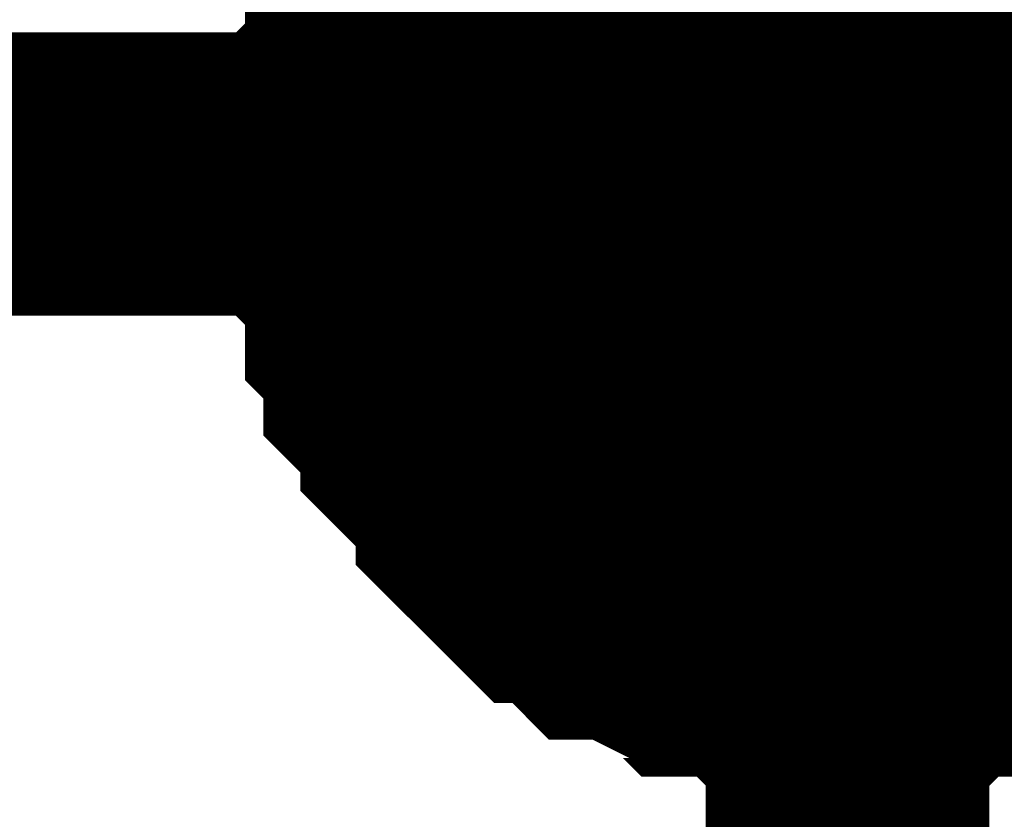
# Model space of a CAD drawing. Header units: inches. Extents: x 0 to 292, y 0 to 193.
# Tile 122 of 189: x 140.109 to 141.15, y 143.474 to 144.32. Entities that reach past the tile are written whole.
import ezdxf

# ---------------------------------------------------------------- set-up
doc = ezdxf.new("R2010")
doc.units = ezdxf.units.IN
doc.layers.add('Sheet', color=255, linetype='Continuous')

msp = doc.modelspace()

# ---------------------------------------------------------------- linework, layer by layer
at = {"layer": 'Sheet'}
msp.add_lwpolyline([(140.716, 144.1733, 0.508, 0.508, 1), (141.224, 144.1733, 0.508, 0.508, 1)], format="xyseb", close=True, dxfattribs=at)
for points in [[(140.4777, 144.1563, 0.2997, 0.2997, 0), (140.4777, 144.1758, 0.2997, 0.2997, 0), (140.4777, 144.2148, 0.2997, 0.2997, 0), (140.4777, 144.2342, 0.2997, 0.2997, 0), (140.4971, 144.2537, 0.2997, 0.2997, 0), (140.4971, 144.2927, 0.2997, 0.2997, 0), (140.4971, 144.3122, 0.2997, 0.2997, 0), (140.5166, 144.3317, 0.2997, 0.2997, 0), (140.5166, 144.3512, 0.2997, 0.2997, 0), (140.5166, 144.3902, 0.2997, 0.2997, 0), (140.5361, 144.4097, 0.2997, 0.2997, 0), (140.5556, 144.4292, 0.2997, 0.2997, 0), (140.5556, 144.4487, 0.2997, 0.2997, 0), (140.5751, 144.4681, 0.2997, 0.2997, 0), (140.5946, 144.4876, 0.2997, 0.2997, 0)], [(140.4777, 144.1563, 0.2997, 0.2997, 0), (140.4777, 144.1758, 0.2997, 0.2997, 0), (140.4777, 144.2148, 0.2997, 0.2997, 0), (140.4777, 144.2342, 0.2997, 0.2997, 0), (140.4971, 144.2537, 0.2997, 0.2997, 0), (140.4971, 144.2927, 0.2997, 0.2997, 0), (140.4971, 144.3122, 0.2997, 0.2997, 0), (140.5166, 144.3317, 0.2997, 0.2997, 0), (140.5166, 144.3512, 0.2997, 0.2997, 0), (140.5166, 144.3902, 0.2997, 0.2997, 0), (140.5361, 144.4097, 0.2997, 0.2997, 0), (140.5556, 144.4292, 0.2997, 0.2997, 0), (140.5556, 144.4487, 0.2997, 0.2997, 0), (140.5751, 144.4681, 0.2997, 0.2997, 0), (140.5946, 144.4876, 0.2997, 0.2997, 0)], [(140.4777, 144.1563, 0.2997, 0.2997, 0), (140.4777, 144.1758, 0.2997, 0.2997, 0), (140.4777, 144.2148, 0.2997, 0.2997, 0), (140.4777, 144.2342, 0.2997, 0.2997, 0), (140.4971, 144.2537, 0.2997, 0.2997, 0), (140.4971, 144.2927, 0.2997, 0.2997, 0), (140.4971, 144.3122, 0.2997, 0.2997, 0), (140.5166, 144.3317, 0.2997, 0.2997, 0), (140.5166, 144.3512, 0.2997, 0.2997, 0), (140.5166, 144.3902, 0.2997, 0.2997, 0), (140.5361, 144.4097, 0.2997, 0.2997, 0), (140.5556, 144.4292, 0.2997, 0.2997, 0), (140.5556, 144.4487, 0.2997, 0.2997, 0), (140.5751, 144.4681, 0.2997, 0.2997, 0), (140.5946, 144.4876, 0.2997, 0.2997, 0)], [(140.4777, 144.1563, 0.2997, 0.2997, 0), (140.4777, 144.1758, 0.2997, 0.2997, 0), (140.4777, 144.2148, 0.2997, 0.2997, 0), (140.4777, 144.2342, 0.2997, 0.2997, 0), (140.4971, 144.2537, 0.2997, 0.2997, 0), (140.4971, 144.2927, 0.2997, 0.2997, 0), (140.4971, 144.3122, 0.2997, 0.2997, 0), (140.5166, 144.3317, 0.2997, 0.2997, 0), (140.5166, 144.3512, 0.2997, 0.2997, 0), (140.5166, 144.3902, 0.2997, 0.2997, 0), (140.5361, 144.4097, 0.2997, 0.2997, 0), (140.5556, 144.4292, 0.2997, 0.2997, 0), (140.5556, 144.4487, 0.2997, 0.2997, 0), (140.5751, 144.4681, 0.2997, 0.2997, 0), (140.5946, 144.4876, 0.2997, 0.2997, 0)], [(140.4777, 144.1563, 0.2997, 0.2997, 0), (140.4777, 144.1758, 0.2997, 0.2997, 0), (140.4777, 144.2148, 0.2997, 0.2997, 0), (140.4777, 144.2342, 0.2997, 0.2997, 0), (140.4971, 144.2537, 0.2997, 0.2997, 0), (140.4971, 144.2927, 0.2997, 0.2997, 0), (140.4971, 144.3122, 0.2997, 0.2997, 0), (140.5166, 144.3317, 0.2997, 0.2997, 0), (140.5166, 144.3512, 0.2997, 0.2997, 0), (140.5166, 144.3902, 0.2997, 0.2997, 0), (140.5361, 144.4097, 0.2997, 0.2997, 0), (140.5556, 144.4292, 0.2997, 0.2997, 0), (140.5556, 144.4487, 0.2997, 0.2997, 0), (140.5751, 144.4681, 0.2997, 0.2997, 0), (140.5946, 144.4876, 0.2997, 0.2997, 0)], [(140.4777, 144.1563, 0.2997, 0.2997, 0), (140.4777, 144.1758, 0.2997, 0.2997, 0), (140.4777, 144.2148, 0.2997, 0.2997, 0), (140.4777, 144.2342, 0.2997, 0.2997, 0), (140.4971, 144.2537, 0.2997, 0.2997, 0), (140.4971, 144.2927, 0.2997, 0.2997, 0), (140.4971, 144.3122, 0.2997, 0.2997, 0), (140.5166, 144.3317, 0.2997, 0.2997, 0), (140.5166, 144.3512, 0.2997, 0.2997, 0), (140.5166, 144.3902, 0.2997, 0.2997, 0), (140.5361, 144.4097, 0.2997, 0.2997, 0), (140.5556, 144.4292, 0.2997, 0.2997, 0), (140.5556, 144.4487, 0.2997, 0.2997, 0), (140.5751, 144.4681, 0.2997, 0.2997, 0), (140.5946, 144.4876, 0.2997, 0.2997, 0)], [(140.4777, 144.1563, 0.2997, 0.2997, 0), (140.4777, 144.1758, 0.2997, 0.2997, 0), (140.4777, 144.2148, 0.2997, 0.2997, 0), (140.4777, 144.2342, 0.2997, 0.2997, 0), (140.4971, 144.2537, 0.2997, 0.2997, 0), (140.4971, 144.2927, 0.2997, 0.2997, 0), (140.4971, 144.3122, 0.2997, 0.2997, 0), (140.5166, 144.3317, 0.2997, 0.2997, 0), (140.5166, 144.3512, 0.2997, 0.2997, 0), (140.5166, 144.3902, 0.2997, 0.2997, 0), (140.5361, 144.4097, 0.2997, 0.2997, 0), (140.5556, 144.4292, 0.2997, 0.2997, 0), (140.5556, 144.4487, 0.2997, 0.2997, 0), (140.5751, 144.4681, 0.2997, 0.2997, 0), (140.5946, 144.4876, 0.2997, 0.2997, 0)], [(140.4777, 144.1563, 0.0991, 0.0991, 0), (140.4777, 144.1758, 0.0991, 0.0991, 0), (140.4777, 144.2148, 0.0991, 0.0991, 0), (140.4777, 144.2342, 0.0991, 0.0991, 0), (140.4971, 144.2537, 0.0991, 0.0991, 0), (140.4971, 144.2927, 0.0991, 0.0991, 0), (140.4971, 144.3122, 0.0991, 0.0991, 0), (140.5166, 144.3317, 0.0991, 0.0991, 0), (140.5166, 144.3512, 0.0991, 0.0991, 0), (140.5166, 144.3902, 0.0991, 0.0991, 0)], [(140.4777, 144.1563, 0.0991, 0.0991, 0), (140.4777, 144.1758, 0.0991, 0.0991, 0), (140.4777, 144.2148, 0.0991, 0.0991, 0), (140.4777, 144.2342, 0.0991, 0.0991, 0), (140.4971, 144.2537, 0.0991, 0.0991, 0), (140.4971, 144.2927, 0.0991, 0.0991, 0), (140.4971, 144.3122, 0.0991, 0.0991, 0), (140.5166, 144.3317, 0.0991, 0.0991, 0), (140.5166, 144.3512, 0.0991, 0.0991, 0), (140.5166, 144.3902, 0.0991, 0.0991, 0)], [(140.4777, 144.1563, 0.0991, 0.0991, 0), (140.4777, 144.1758, 0.0991, 0.0991, 0), (140.4777, 144.2148, 0.0991, 0.0991, 0), (140.4777, 144.2342, 0.0991, 0.0991, 0), (140.4971, 144.2537, 0.0991, 0.0991, 0), (140.4971, 144.2927, 0.0991, 0.0991, 0), (140.4971, 144.3122, 0.0991, 0.0991, 0), (140.5166, 144.3317, 0.0991, 0.0991, 0), (140.5166, 144.3512, 0.0991, 0.0991, 0), (140.5166, 144.3902, 0.0991, 0.0991, 0)], [(140.4777, 144.1563, 0.0991, 0.0991, 0), (140.4777, 144.1758, 0.0991, 0.0991, 0), (140.4777, 144.2148, 0.0991, 0.0991, 0), (140.4777, 144.2342, 0.0991, 0.0991, 0), (140.4971, 144.2537, 0.0991, 0.0991, 0), (140.4971, 144.2927, 0.0991, 0.0991, 0), (140.4971, 144.3122, 0.0991, 0.0991, 0), (140.5166, 144.3317, 0.0991, 0.0991, 0), (140.5166, 144.3512, 0.0991, 0.0991, 0), (140.5166, 144.3902, 0.0991, 0.0991, 0)], [(140.4777, 144.1563, 0.0991, 0.0991, 0), (140.4777, 144.1758, 0.0991, 0.0991, 0), (140.4777, 144.2148, 0.0991, 0.0991, 0), (140.4777, 144.2342, 0.0991, 0.0991, 0), (140.4971, 144.2537, 0.0991, 0.0991, 0), (140.4971, 144.2927, 0.0991, 0.0991, 0), (140.4971, 144.3122, 0.0991, 0.0991, 0), (140.5166, 144.3317, 0.0991, 0.0991, 0), (140.5166, 144.3512, 0.0991, 0.0991, 0), (140.5166, 144.3902, 0.0991, 0.0991, 0)], [(140.4777, 144.1563, 0.0991, 0.0991, 0), (140.4777, 144.1758, 0.0991, 0.0991, 0), (140.4777, 144.2148, 0.0991, 0.0991, 0), (140.4777, 144.2342, 0.0991, 0.0991, 0), (140.4971, 144.2537, 0.0991, 0.0991, 0), (140.4971, 144.2927, 0.0991, 0.0991, 0), (140.4971, 144.3122, 0.0991, 0.0991, 0), (140.5166, 144.3317, 0.0991, 0.0991, 0), (140.5166, 144.3512, 0.0991, 0.0991, 0), (140.5166, 144.3902, 0.0991, 0.0991, 0)], [(140.4777, 144.1563, 0.0991, 0.0991, 0), (140.4777, 144.1758, 0.0991, 0.0991, 0), (140.4777, 144.2148, 0.0991, 0.0991, 0), (140.4777, 144.2342, 0.0991, 0.0991, 0), (140.4971, 144.2537, 0.0991, 0.0991, 0), (140.4971, 144.2927, 0.0991, 0.0991, 0), (140.4971, 144.3122, 0.0991, 0.0991, 0), (140.5166, 144.3317, 0.0991, 0.0991, 0), (140.5166, 144.3512, 0.0991, 0.0991, 0), (140.5166, 144.3902, 0.0991, 0.0991, 0)], [(116.6491, 125.7957, 0.2997, 0.2997, 0), (140.9842, 125.7957, 0.2997, 0.2997, 0), (140.9842, 128.7778, 0.2997, 0.2997, 0), (140.9842, 141.2131, 0.2997, 0.2997, 0), (140.9842, 144.1563, 0.2997, 0.2997, 0)], [(133.8727, 144.1563, 0.2997, 0.2997, 0), (140.9842, 144.1563, 0.2997, 0.2997, 0)], [(140.9842, 143.6495, 0.2997, 0.2997, 0), (140.9647, 143.6495, 0.2997, 0.2997, 0), (140.9258, 143.6495, 0.2997, 0.2997, 0), (140.9063, 143.6495, 0.2997, 0.2997, 0), (140.8868, 143.669, 0.2997, 0.2997, 0), (140.8478, 143.669, 0.2997, 0.2997, 0), (140.8284, 143.669, 0.2997, 0.2997, 0), (140.8089, 143.6885, 0.2997, 0.2997, 0), (140.7894, 143.6885, 0.2997, 0.2997, 0), (140.7504, 143.708, 0.2997, 0.2997, 0), (140.7309, 143.708, 0.2997, 0.2997, 0), (140.7115, 143.7275, 0.2997, 0.2997, 0), (140.692, 143.747, 0.2997, 0.2997, 0), (140.6725, 143.747, 0.2997, 0.2997, 0), (140.653, 143.7665, 0.2997, 0.2997, 0), (140.6335, 143.786, 0.2997, 0.2997, 0), (140.614, 143.8054, 0.2997, 0.2997, 0), (140.614, 143.8249, 0.2997, 0.2997, 0), (140.5946, 143.8444, 0.2997, 0.2997, 0), (140.5751, 143.8639, 0.2997, 0.2997, 0), (140.5556, 143.8834, 0.2997, 0.2997, 0), (140.5556, 143.9029, 0.2997, 0.2997, 0), (140.5361, 143.9224, 0.2997, 0.2997, 0), (140.5166, 143.9419, 0.2997, 0.2997, 0), (140.5166, 143.9614, 0.2997, 0.2997, 0), (140.5166, 143.9809, 0.2997, 0.2997, 0), (140.4971, 144.0004, 0.2997, 0.2997, 0), (140.4971, 144.0393, 0.2997, 0.2997, 0), (140.4971, 144.0588, 0.2997, 0.2997, 0), (140.4777, 144.0783, 0.2997, 0.2997, 0), (140.4777, 144.0978, 0.2997, 0.2997, 0), (140.4777, 144.1368, 0.2997, 0.2997, 0), (140.4777, 144.1563, 0.2997, 0.2997, 0)], [(140.4777, 144.1563, 0.2997, 0.2997, 0), (140.4777, 144.1563, 0.2997, 0.2997, 0)], [(140.9842, 143.6495, 0.2997, 0.2997, 0), (140.9647, 143.6495, 0.2997, 0.2997, 0), (140.9258, 143.6495, 0.2997, 0.2997, 0), (140.9063, 143.6495, 0.2997, 0.2997, 0), (140.8868, 143.669, 0.2997, 0.2997, 0), (140.8478, 143.669, 0.2997, 0.2997, 0), (140.8284, 143.669, 0.2997, 0.2997, 0), (140.8089, 143.6885, 0.2997, 0.2997, 0), (140.7894, 143.6885, 0.2997, 0.2997, 0), (140.7504, 143.708, 0.2997, 0.2997, 0), (140.7309, 143.708, 0.2997, 0.2997, 0), (140.7115, 143.7275, 0.2997, 0.2997, 0), (140.692, 143.747, 0.2997, 0.2997, 0), (140.6725, 143.747, 0.2997, 0.2997, 0), (140.653, 143.7665, 0.2997, 0.2997, 0), (140.6335, 143.786, 0.2997, 0.2997, 0), (140.614, 143.8054, 0.2997, 0.2997, 0), (140.614, 143.8249, 0.2997, 0.2997, 0), (140.5946, 143.8444, 0.2997, 0.2997, 0), (140.5751, 143.8639, 0.2997, 0.2997, 0), (140.5556, 143.8834, 0.2997, 0.2997, 0), (140.5556, 143.9029, 0.2997, 0.2997, 0), (140.5361, 143.9224, 0.2997, 0.2997, 0), (140.5166, 143.9419, 0.2997, 0.2997, 0), (140.5166, 143.9614, 0.2997, 0.2997, 0), (140.5166, 143.9809, 0.2997, 0.2997, 0), (140.4971, 144.0004, 0.2997, 0.2997, 0), (140.4971, 144.0393, 0.2997, 0.2997, 0), (140.4971, 144.0588, 0.2997, 0.2997, 0), (140.4777, 144.0783, 0.2997, 0.2997, 0), (140.4777, 144.0978, 0.2997, 0.2997, 0), (140.4777, 144.1368, 0.2997, 0.2997, 0), (140.4777, 144.1563, 0.2997, 0.2997, 0)], [(140.4777, 144.1563, 0.2997, 0.2997, 0), (140.4777, 144.1563, 0.2997, 0.2997, 0)], [(140.9842, 143.6495, 0.2997, 0.2997, 0), (140.9647, 143.6495, 0.2997, 0.2997, 0), (140.9258, 143.6495, 0.2997, 0.2997, 0), (140.9063, 143.6495, 0.2997, 0.2997, 0), (140.8868, 143.669, 0.2997, 0.2997, 0), (140.8478, 143.669, 0.2997, 0.2997, 0), (140.8284, 143.669, 0.2997, 0.2997, 0), (140.8089, 143.6885, 0.2997, 0.2997, 0), (140.7894, 143.6885, 0.2997, 0.2997, 0), (140.7504, 143.708, 0.2997, 0.2997, 0), (140.7309, 143.708, 0.2997, 0.2997, 0), (140.7115, 143.7275, 0.2997, 0.2997, 0), (140.692, 143.747, 0.2997, 0.2997, 0), (140.6725, 143.747, 0.2997, 0.2997, 0), (140.653, 143.7665, 0.2997, 0.2997, 0), (140.6335, 143.786, 0.2997, 0.2997, 0), (140.614, 143.8054, 0.2997, 0.2997, 0), (140.614, 143.8249, 0.2997, 0.2997, 0), (140.5946, 143.8444, 0.2997, 0.2997, 0), (140.5751, 143.8639, 0.2997, 0.2997, 0), (140.5556, 143.8834, 0.2997, 0.2997, 0), (140.5556, 143.9029, 0.2997, 0.2997, 0), (140.5361, 143.9224, 0.2997, 0.2997, 0), (140.5166, 143.9419, 0.2997, 0.2997, 0), (140.5166, 143.9614, 0.2997, 0.2997, 0), (140.5166, 143.9809, 0.2997, 0.2997, 0), (140.4971, 144.0004, 0.2997, 0.2997, 0), (140.4971, 144.0393, 0.2997, 0.2997, 0), (140.4971, 144.0588, 0.2997, 0.2997, 0), (140.4777, 144.0783, 0.2997, 0.2997, 0), (140.4777, 144.0978, 0.2997, 0.2997, 0), (140.4777, 144.1368, 0.2997, 0.2997, 0), (140.4777, 144.1563, 0.2997, 0.2997, 0)], [(140.4777, 144.1563, 0.2997, 0.2997, 0), (140.4777, 144.1563, 0.2997, 0.2997, 0)], [(140.9842, 143.6495, 0.2997, 0.2997, 0), (140.9647, 143.6495, 0.2997, 0.2997, 0), (140.9258, 143.6495, 0.2997, 0.2997, 0), (140.9063, 143.6495, 0.2997, 0.2997, 0), (140.8868, 143.669, 0.2997, 0.2997, 0), (140.8478, 143.669, 0.2997, 0.2997, 0), (140.8284, 143.669, 0.2997, 0.2997, 0), (140.8089, 143.6885, 0.2997, 0.2997, 0), (140.7894, 143.6885, 0.2997, 0.2997, 0), (140.7504, 143.708, 0.2997, 0.2997, 0), (140.7309, 143.708, 0.2997, 0.2997, 0), (140.7115, 143.7275, 0.2997, 0.2997, 0), (140.692, 143.747, 0.2997, 0.2997, 0), (140.6725, 143.747, 0.2997, 0.2997, 0), (140.653, 143.7665, 0.2997, 0.2997, 0), (140.6335, 143.786, 0.2997, 0.2997, 0), (140.614, 143.8054, 0.2997, 0.2997, 0), (140.614, 143.8249, 0.2997, 0.2997, 0), (140.5946, 143.8444, 0.2997, 0.2997, 0), (140.5751, 143.8639, 0.2997, 0.2997, 0), (140.5556, 143.8834, 0.2997, 0.2997, 0), (140.5556, 143.9029, 0.2997, 0.2997, 0), (140.5361, 143.9224, 0.2997, 0.2997, 0), (140.5166, 143.9419, 0.2997, 0.2997, 0), (140.5166, 143.9614, 0.2997, 0.2997, 0), (140.5166, 143.9809, 0.2997, 0.2997, 0), (140.4971, 144.0004, 0.2997, 0.2997, 0), (140.4971, 144.0393, 0.2997, 0.2997, 0), (140.4971, 144.0588, 0.2997, 0.2997, 0), (140.4777, 144.0783, 0.2997, 0.2997, 0), (140.4777, 144.0978, 0.2997, 0.2997, 0), (140.4777, 144.1368, 0.2997, 0.2997, 0), (140.4777, 144.1563, 0.2997, 0.2997, 0)], [(140.4777, 144.1563, 0.2997, 0.2997, 0), (140.4777, 144.1563, 0.2997, 0.2997, 0)], [(140.9842, 143.6495, 0.2997, 0.2997, 0), (140.9647, 143.6495, 0.2997, 0.2997, 0), (140.9258, 143.6495, 0.2997, 0.2997, 0), (140.9063, 143.6495, 0.2997, 0.2997, 0), (140.8868, 143.669, 0.2997, 0.2997, 0), (140.8478, 143.669, 0.2997, 0.2997, 0), (140.8284, 143.669, 0.2997, 0.2997, 0), (140.8089, 143.6885, 0.2997, 0.2997, 0), (140.7894, 143.6885, 0.2997, 0.2997, 0), (140.7504, 143.708, 0.2997, 0.2997, 0), (140.7309, 143.708, 0.2997, 0.2997, 0), (140.7115, 143.7275, 0.2997, 0.2997, 0), (140.692, 143.747, 0.2997, 0.2997, 0), (140.6725, 143.747, 0.2997, 0.2997, 0), (140.653, 143.7665, 0.2997, 0.2997, 0), (140.6335, 143.786, 0.2997, 0.2997, 0), (140.614, 143.8054, 0.2997, 0.2997, 0), (140.614, 143.8249, 0.2997, 0.2997, 0), (140.5946, 143.8444, 0.2997, 0.2997, 0), (140.5751, 143.8639, 0.2997, 0.2997, 0), (140.5556, 143.8834, 0.2997, 0.2997, 0), (140.5556, 143.9029, 0.2997, 0.2997, 0), (140.5361, 143.9224, 0.2997, 0.2997, 0), (140.5166, 143.9419, 0.2997, 0.2997, 0), (140.5166, 143.9614, 0.2997, 0.2997, 0), (140.5166, 143.9809, 0.2997, 0.2997, 0), (140.4971, 144.0004, 0.2997, 0.2997, 0), (140.4971, 144.0393, 0.2997, 0.2997, 0), (140.4971, 144.0588, 0.2997, 0.2997, 0), (140.4777, 144.0783, 0.2997, 0.2997, 0), (140.4777, 144.0978, 0.2997, 0.2997, 0), (140.4777, 144.1368, 0.2997, 0.2997, 0), (140.4777, 144.1563, 0.2997, 0.2997, 0)], [(140.4777, 144.1563, 0.2997, 0.2997, 0), (140.4777, 144.1563, 0.2997, 0.2997, 0)], [(140.9842, 143.6495, 0.2997, 0.2997, 0), (140.9647, 143.6495, 0.2997, 0.2997, 0), (140.9258, 143.6495, 0.2997, 0.2997, 0), (140.9063, 143.6495, 0.2997, 0.2997, 0), (140.8868, 143.669, 0.2997, 0.2997, 0), (140.8478, 143.669, 0.2997, 0.2997, 0), (140.8284, 143.669, 0.2997, 0.2997, 0), (140.8089, 143.6885, 0.2997, 0.2997, 0), (140.7894, 143.6885, 0.2997, 0.2997, 0), (140.7504, 143.708, 0.2997, 0.2997, 0), (140.7309, 143.708, 0.2997, 0.2997, 0), (140.7115, 143.7275, 0.2997, 0.2997, 0), (140.692, 143.747, 0.2997, 0.2997, 0), (140.6725, 143.747, 0.2997, 0.2997, 0), (140.653, 143.7665, 0.2997, 0.2997, 0), (140.6335, 143.786, 0.2997, 0.2997, 0), (140.614, 143.8054, 0.2997, 0.2997, 0), (140.614, 143.8249, 0.2997, 0.2997, 0), (140.5946, 143.8444, 0.2997, 0.2997, 0), (140.5751, 143.8639, 0.2997, 0.2997, 0), (140.5556, 143.8834, 0.2997, 0.2997, 0), (140.5556, 143.9029, 0.2997, 0.2997, 0), (140.5361, 143.9224, 0.2997, 0.2997, 0), (140.5166, 143.9419, 0.2997, 0.2997, 0), (140.5166, 143.9614, 0.2997, 0.2997, 0), (140.5166, 143.9809, 0.2997, 0.2997, 0), (140.4971, 144.0004, 0.2997, 0.2997, 0), (140.4971, 144.0393, 0.2997, 0.2997, 0), (140.4971, 144.0588, 0.2997, 0.2997, 0), (140.4777, 144.0783, 0.2997, 0.2997, 0), (140.4777, 144.0978, 0.2997, 0.2997, 0), (140.4777, 144.1368, 0.2997, 0.2997, 0), (140.4777, 144.1563, 0.2997, 0.2997, 0)], [(140.4777, 144.1563, 0.2997, 0.2997, 0), (140.4777, 144.1563, 0.2997, 0.2997, 0)], [(140.9842, 143.6495, 0.2997, 0.2997, 0), (140.9647, 143.6495, 0.2997, 0.2997, 0), (140.9258, 143.6495, 0.2997, 0.2997, 0), (140.9063, 143.6495, 0.2997, 0.2997, 0), (140.8868, 143.669, 0.2997, 0.2997, 0), (140.8478, 143.669, 0.2997, 0.2997, 0), (140.8284, 143.669, 0.2997, 0.2997, 0), (140.8089, 143.6885, 0.2997, 0.2997, 0), (140.7894, 143.6885, 0.2997, 0.2997, 0), (140.7504, 143.708, 0.2997, 0.2997, 0), (140.7309, 143.708, 0.2997, 0.2997, 0), (140.7115, 143.7275, 0.2997, 0.2997, 0), (140.692, 143.747, 0.2997, 0.2997, 0), (140.6725, 143.747, 0.2997, 0.2997, 0), (140.653, 143.7665, 0.2997, 0.2997, 0), (140.6335, 143.786, 0.2997, 0.2997, 0), (140.614, 143.8054, 0.2997, 0.2997, 0), (140.614, 143.8249, 0.2997, 0.2997, 0), (140.5946, 143.8444, 0.2997, 0.2997, 0), (140.5751, 143.8639, 0.2997, 0.2997, 0), (140.5556, 143.8834, 0.2997, 0.2997, 0), (140.5556, 143.9029, 0.2997, 0.2997, 0), (140.5361, 143.9224, 0.2997, 0.2997, 0), (140.5166, 143.9419, 0.2997, 0.2997, 0), (140.5166, 143.9614, 0.2997, 0.2997, 0), (140.5166, 143.9809, 0.2997, 0.2997, 0), (140.4971, 144.0004, 0.2997, 0.2997, 0), (140.4971, 144.0393, 0.2997, 0.2997, 0), (140.4971, 144.0588, 0.2997, 0.2997, 0), (140.4777, 144.0783, 0.2997, 0.2997, 0), (140.4777, 144.0978, 0.2997, 0.2997, 0), (140.4777, 144.1368, 0.2997, 0.2997, 0), (140.4777, 144.1563, 0.2997, 0.2997, 0)], [(140.4777, 144.1563, 0.2997, 0.2997, 0), (140.4777, 144.1563, 0.2997, 0.2997, 0)], [(143.5171, 144.1563, 0.2997, 0.2997, 0), (140.9842, 144.1563, 0.2997, 0.2997, 0)], [(140.9842, 143.6495, 0.0991, 0.0991, 0), (140.9647, 143.6495, 0.0991, 0.0991, 0), (140.9258, 143.6495, 0.0991, 0.0991, 0), (140.9063, 143.6495, 0.0991, 0.0991, 0), (140.8868, 143.669, 0.0991, 0.0991, 0), (140.8478, 143.669, 0.0991, 0.0991, 0), (140.8284, 143.669, 0.0991, 0.0991, 0), (140.8089, 143.6885, 0.0991, 0.0991, 0), (140.7894, 143.6885, 0.0991, 0.0991, 0), (140.7504, 143.708, 0.0991, 0.0991, 0), (140.7309, 143.708, 0.0991, 0.0991, 0), (140.7115, 143.7275, 0.0991, 0.0991, 0), (140.692, 143.747, 0.0991, 0.0991, 0), (140.6725, 143.747, 0.0991, 0.0991, 0), (140.653, 143.7665, 0.0991, 0.0991, 0), (140.6335, 143.786, 0.0991, 0.0991, 0), (140.614, 143.8054, 0.0991, 0.0991, 0), (140.614, 143.8249, 0.0991, 0.0991, 0), (140.5946, 143.8444, 0.0991, 0.0991, 0), (140.5751, 143.8639, 0.0991, 0.0991, 0), (140.5556, 143.8834, 0.0991, 0.0991, 0), (140.5556, 143.9029, 0.0991, 0.0991, 0), (140.5361, 143.9224, 0.0991, 0.0991, 0), (140.5166, 143.9419, 0.0991, 0.0991, 0), (140.5166, 143.9614, 0.0991, 0.0991, 0), (140.5166, 143.9809, 0.0991, 0.0991, 0), (140.4971, 144.0004, 0.0991, 0.0991, 0), (140.4971, 144.0393, 0.0991, 0.0991, 0), (140.4971, 144.0588, 0.0991, 0.0991, 0), (140.4777, 144.0783, 0.0991, 0.0991, 0), (140.4777, 144.0978, 0.0991, 0.0991, 0), (140.4777, 144.1368, 0.0991, 0.0991, 0), (140.4777, 144.1563, 0.0991, 0.0991, 0)], [(140.4777, 144.1563, 0.0991, 0.0991, 0), (140.4777, 144.1563, 0.0991, 0.0991, 0)], [(140.9842, 143.6495, 0.0991, 0.0991, 0), (140.9647, 143.6495, 0.0991, 0.0991, 0), (140.9258, 143.6495, 0.0991, 0.0991, 0), (140.9063, 143.6495, 0.0991, 0.0991, 0), (140.8868, 143.669, 0.0991, 0.0991, 0), (140.8478, 143.669, 0.0991, 0.0991, 0), (140.8284, 143.669, 0.0991, 0.0991, 0), (140.8089, 143.6885, 0.0991, 0.0991, 0), (140.7894, 143.6885, 0.0991, 0.0991, 0), (140.7504, 143.708, 0.0991, 0.0991, 0), (140.7309, 143.708, 0.0991, 0.0991, 0), (140.7115, 143.7275, 0.0991, 0.0991, 0), (140.692, 143.747, 0.0991, 0.0991, 0), (140.6725, 143.747, 0.0991, 0.0991, 0), (140.653, 143.7665, 0.0991, 0.0991, 0), (140.6335, 143.786, 0.0991, 0.0991, 0), (140.614, 143.8054, 0.0991, 0.0991, 0), (140.614, 143.8249, 0.0991, 0.0991, 0), (140.5946, 143.8444, 0.0991, 0.0991, 0), (140.5751, 143.8639, 0.0991, 0.0991, 0), (140.5556, 143.8834, 0.0991, 0.0991, 0), (140.5556, 143.9029, 0.0991, 0.0991, 0), (140.5361, 143.9224, 0.0991, 0.0991, 0), (140.5166, 143.9419, 0.0991, 0.0991, 0), (140.5166, 143.9614, 0.0991, 0.0991, 0), (140.5166, 143.9809, 0.0991, 0.0991, 0), (140.4971, 144.0004, 0.0991, 0.0991, 0), (140.4971, 144.0393, 0.0991, 0.0991, 0), (140.4971, 144.0588, 0.0991, 0.0991, 0), (140.4777, 144.0783, 0.0991, 0.0991, 0), (140.4777, 144.0978, 0.0991, 0.0991, 0), (140.4777, 144.1368, 0.0991, 0.0991, 0), (140.4777, 144.1563, 0.0991, 0.0991, 0)], [(140.4777, 144.1563, 0.0991, 0.0991, 0), (140.4777, 144.1563, 0.0991, 0.0991, 0)], [(140.9842, 143.6495, 0.0991, 0.0991, 0), (140.9647, 143.6495, 0.0991, 0.0991, 0), (140.9258, 143.6495, 0.0991, 0.0991, 0), (140.9063, 143.6495, 0.0991, 0.0991, 0), (140.8868, 143.669, 0.0991, 0.0991, 0), (140.8478, 143.669, 0.0991, 0.0991, 0), (140.8284, 143.669, 0.0991, 0.0991, 0), (140.8089, 143.6885, 0.0991, 0.0991, 0), (140.7894, 143.6885, 0.0991, 0.0991, 0), (140.7504, 143.708, 0.0991, 0.0991, 0), (140.7309, 143.708, 0.0991, 0.0991, 0), (140.7115, 143.7275, 0.0991, 0.0991, 0), (140.692, 143.747, 0.0991, 0.0991, 0), (140.6725, 143.747, 0.0991, 0.0991, 0), (140.653, 143.7665, 0.0991, 0.0991, 0), (140.6335, 143.786, 0.0991, 0.0991, 0), (140.614, 143.8054, 0.0991, 0.0991, 0), (140.614, 143.8249, 0.0991, 0.0991, 0), (140.5946, 143.8444, 0.0991, 0.0991, 0), (140.5751, 143.8639, 0.0991, 0.0991, 0), (140.5556, 143.8834, 0.0991, 0.0991, 0), (140.5556, 143.9029, 0.0991, 0.0991, 0), (140.5361, 143.9224, 0.0991, 0.0991, 0), (140.5166, 143.9419, 0.0991, 0.0991, 0), (140.5166, 143.9614, 0.0991, 0.0991, 0), (140.5166, 143.9809, 0.0991, 0.0991, 0), (140.4971, 144.0004, 0.0991, 0.0991, 0), (140.4971, 144.0393, 0.0991, 0.0991, 0), (140.4971, 144.0588, 0.0991, 0.0991, 0), (140.4777, 144.0783, 0.0991, 0.0991, 0), (140.4777, 144.0978, 0.0991, 0.0991, 0), (140.4777, 144.1368, 0.0991, 0.0991, 0), (140.4777, 144.1563, 0.0991, 0.0991, 0)], [(140.4777, 144.1563, 0.0991, 0.0991, 0), (140.4777, 144.1563, 0.0991, 0.0991, 0)], [(140.9842, 143.6495, 0.0991, 0.0991, 0), (140.9647, 143.6495, 0.0991, 0.0991, 0), (140.9258, 143.6495, 0.0991, 0.0991, 0), (140.9063, 143.6495, 0.0991, 0.0991, 0), (140.8868, 143.669, 0.0991, 0.0991, 0), (140.8478, 143.669, 0.0991, 0.0991, 0), (140.8284, 143.669, 0.0991, 0.0991, 0), (140.8089, 143.6885, 0.0991, 0.0991, 0), (140.7894, 143.6885, 0.0991, 0.0991, 0), (140.7504, 143.708, 0.0991, 0.0991, 0), (140.7309, 143.708, 0.0991, 0.0991, 0), (140.7115, 143.7275, 0.0991, 0.0991, 0), (140.692, 143.747, 0.0991, 0.0991, 0), (140.6725, 143.747, 0.0991, 0.0991, 0), (140.653, 143.7665, 0.0991, 0.0991, 0), (140.6335, 143.786, 0.0991, 0.0991, 0), (140.614, 143.8054, 0.0991, 0.0991, 0), (140.614, 143.8249, 0.0991, 0.0991, 0), (140.5946, 143.8444, 0.0991, 0.0991, 0), (140.5751, 143.8639, 0.0991, 0.0991, 0), (140.5556, 143.8834, 0.0991, 0.0991, 0), (140.5556, 143.9029, 0.0991, 0.0991, 0), (140.5361, 143.9224, 0.0991, 0.0991, 0), (140.5166, 143.9419, 0.0991, 0.0991, 0), (140.5166, 143.9614, 0.0991, 0.0991, 0), (140.5166, 143.9809, 0.0991, 0.0991, 0), (140.4971, 144.0004, 0.0991, 0.0991, 0), (140.4971, 144.0393, 0.0991, 0.0991, 0), (140.4971, 144.0588, 0.0991, 0.0991, 0), (140.4777, 144.0783, 0.0991, 0.0991, 0), (140.4777, 144.0978, 0.0991, 0.0991, 0), (140.4777, 144.1368, 0.0991, 0.0991, 0), (140.4777, 144.1563, 0.0991, 0.0991, 0)], [(140.4777, 144.1563, 0.0991, 0.0991, 0), (140.4777, 144.1563, 0.0991, 0.0991, 0)], [(140.9842, 143.6495, 0.0991, 0.0991, 0), (140.9647, 143.6495, 0.0991, 0.0991, 0), (140.9258, 143.6495, 0.0991, 0.0991, 0), (140.9063, 143.6495, 0.0991, 0.0991, 0), (140.8868, 143.669, 0.0991, 0.0991, 0), (140.8478, 143.669, 0.0991, 0.0991, 0), (140.8284, 143.669, 0.0991, 0.0991, 0), (140.8089, 143.6885, 0.0991, 0.0991, 0), (140.7894, 143.6885, 0.0991, 0.0991, 0), (140.7504, 143.708, 0.0991, 0.0991, 0), (140.7309, 143.708, 0.0991, 0.0991, 0), (140.7115, 143.7275, 0.0991, 0.0991, 0), (140.692, 143.747, 0.0991, 0.0991, 0), (140.6725, 143.747, 0.0991, 0.0991, 0), (140.653, 143.7665, 0.0991, 0.0991, 0), (140.6335, 143.786, 0.0991, 0.0991, 0), (140.614, 143.8054, 0.0991, 0.0991, 0), (140.614, 143.8249, 0.0991, 0.0991, 0), (140.5946, 143.8444, 0.0991, 0.0991, 0), (140.5751, 143.8639, 0.0991, 0.0991, 0), (140.5556, 143.8834, 0.0991, 0.0991, 0), (140.5556, 143.9029, 0.0991, 0.0991, 0), (140.5361, 143.9224, 0.0991, 0.0991, 0), (140.5166, 143.9419, 0.0991, 0.0991, 0), (140.5166, 143.9614, 0.0991, 0.0991, 0), (140.5166, 143.9809, 0.0991, 0.0991, 0), (140.4971, 144.0004, 0.0991, 0.0991, 0), (140.4971, 144.0393, 0.0991, 0.0991, 0), (140.4971, 144.0588, 0.0991, 0.0991, 0), (140.4777, 144.0783, 0.0991, 0.0991, 0), (140.4777, 144.0978, 0.0991, 0.0991, 0), (140.4777, 144.1368, 0.0991, 0.0991, 0), (140.4777, 144.1563, 0.0991, 0.0991, 0)], [(140.4777, 144.1563, 0.0991, 0.0991, 0), (140.4777, 144.1563, 0.0991, 0.0991, 0)], [(140.9842, 143.6495, 0.0991, 0.0991, 0), (140.9647, 143.6495, 0.0991, 0.0991, 0), (140.9258, 143.6495, 0.0991, 0.0991, 0), (140.9063, 143.6495, 0.0991, 0.0991, 0), (140.8868, 143.669, 0.0991, 0.0991, 0), (140.8478, 143.669, 0.0991, 0.0991, 0), (140.8284, 143.669, 0.0991, 0.0991, 0), (140.8089, 143.6885, 0.0991, 0.0991, 0), (140.7894, 143.6885, 0.0991, 0.0991, 0), (140.7504, 143.708, 0.0991, 0.0991, 0), (140.7309, 143.708, 0.0991, 0.0991, 0), (140.7115, 143.7275, 0.0991, 0.0991, 0), (140.692, 143.747, 0.0991, 0.0991, 0), (140.6725, 143.747, 0.0991, 0.0991, 0), (140.653, 143.7665, 0.0991, 0.0991, 0), (140.6335, 143.786, 0.0991, 0.0991, 0), (140.614, 143.8054, 0.0991, 0.0991, 0), (140.614, 143.8249, 0.0991, 0.0991, 0), (140.5946, 143.8444, 0.0991, 0.0991, 0), (140.5751, 143.8639, 0.0991, 0.0991, 0), (140.5556, 143.8834, 0.0991, 0.0991, 0), (140.5556, 143.9029, 0.0991, 0.0991, 0), (140.5361, 143.9224, 0.0991, 0.0991, 0), (140.5166, 143.9419, 0.0991, 0.0991, 0), (140.5166, 143.9614, 0.0991, 0.0991, 0), (140.5166, 143.9809, 0.0991, 0.0991, 0), (140.4971, 144.0004, 0.0991, 0.0991, 0), (140.4971, 144.0393, 0.0991, 0.0991, 0), (140.4971, 144.0588, 0.0991, 0.0991, 0), (140.4777, 144.0783, 0.0991, 0.0991, 0), (140.4777, 144.0978, 0.0991, 0.0991, 0), (140.4777, 144.1368, 0.0991, 0.0991, 0), (140.4777, 144.1563, 0.0991, 0.0991, 0)], [(140.4777, 144.1563, 0.0991, 0.0991, 0), (140.4777, 144.1563, 0.0991, 0.0991, 0)], [(140.9842, 143.6495, 0.0991, 0.0991, 0), (140.9647, 143.6495, 0.0991, 0.0991, 0), (140.9258, 143.6495, 0.0991, 0.0991, 0), (140.9063, 143.6495, 0.0991, 0.0991, 0), (140.8868, 143.669, 0.0991, 0.0991, 0), (140.8478, 143.669, 0.0991, 0.0991, 0), (140.8284, 143.669, 0.0991, 0.0991, 0), (140.8089, 143.6885, 0.0991, 0.0991, 0), (140.7894, 143.6885, 0.0991, 0.0991, 0), (140.7504, 143.708, 0.0991, 0.0991, 0), (140.7309, 143.708, 0.0991, 0.0991, 0), (140.7115, 143.7275, 0.0991, 0.0991, 0), (140.692, 143.747, 0.0991, 0.0991, 0), (140.6725, 143.747, 0.0991, 0.0991, 0), (140.653, 143.7665, 0.0991, 0.0991, 0), (140.6335, 143.786, 0.0991, 0.0991, 0), (140.614, 143.8054, 0.0991, 0.0991, 0), (140.614, 143.8249, 0.0991, 0.0991, 0), (140.5946, 143.8444, 0.0991, 0.0991, 0), (140.5751, 143.8639, 0.0991, 0.0991, 0), (140.5556, 143.8834, 0.0991, 0.0991, 0), (140.5556, 143.9029, 0.0991, 0.0991, 0), (140.5361, 143.9224, 0.0991, 0.0991, 0), (140.5166, 143.9419, 0.0991, 0.0991, 0), (140.5166, 143.9614, 0.0991, 0.0991, 0), (140.5166, 143.9809, 0.0991, 0.0991, 0), (140.4971, 144.0004, 0.0991, 0.0991, 0), (140.4971, 144.0393, 0.0991, 0.0991, 0), (140.4971, 144.0588, 0.0991, 0.0991, 0), (140.4777, 144.0783, 0.0991, 0.0991, 0), (140.4777, 144.0978, 0.0991, 0.0991, 0), (140.4777, 144.1368, 0.0991, 0.0991, 0), (140.4777, 144.1563, 0.0991, 0.0991, 0)], [(140.4777, 144.1563, 0.0991, 0.0991, 0), (140.4777, 144.1563, 0.0991, 0.0991, 0)], [(141.3155, 143.786, 0.2997, 0.2997, 0), (141.296, 143.7665, 0.2997, 0.2997, 0), (141.2765, 143.747, 0.2997, 0.2997, 0), (141.257, 143.747, 0.2997, 0.2997, 0), (141.2375, 143.7275, 0.2997, 0.2997, 0), (141.218, 143.708, 0.2997, 0.2997, 0), (141.1986, 143.708, 0.2997, 0.2997, 0), (141.1791, 143.6885, 0.2997, 0.2997, 0), (141.1596, 143.6885, 0.2997, 0.2997, 0), (141.1401, 143.669, 0.2997, 0.2997, 0), (141.1011, 143.669, 0.2997, 0.2997, 0), (141.0817, 143.669, 0.2997, 0.2997, 0), (141.0622, 143.6495, 0.2997, 0.2997, 0), (141.0427, 143.6495, 0.2997, 0.2997, 0), (141.0037, 143.6495, 0.2997, 0.2997, 0), (140.9842, 143.6495, 0.2997, 0.2997, 0)], [(141.3155, 143.786, 0.2997, 0.2997, 0), (141.296, 143.7665, 0.2997, 0.2997, 0), (141.2765, 143.747, 0.2997, 0.2997, 0), (141.257, 143.747, 0.2997, 0.2997, 0), (141.2375, 143.7275, 0.2997, 0.2997, 0), (141.218, 143.708, 0.2997, 0.2997, 0), (141.1986, 143.708, 0.2997, 0.2997, 0), (141.1791, 143.6885, 0.2997, 0.2997, 0), (141.1596, 143.6885, 0.2997, 0.2997, 0), (141.1401, 143.669, 0.2997, 0.2997, 0), (141.1011, 143.669, 0.2997, 0.2997, 0), (141.0817, 143.669, 0.2997, 0.2997, 0), (141.0622, 143.6495, 0.2997, 0.2997, 0), (141.0427, 143.6495, 0.2997, 0.2997, 0), (141.0037, 143.6495, 0.2997, 0.2997, 0), (140.9842, 143.6495, 0.2997, 0.2997, 0)], [(141.3155, 143.786, 0.2997, 0.2997, 0), (141.296, 143.7665, 0.2997, 0.2997, 0), (141.2765, 143.747, 0.2997, 0.2997, 0), (141.257, 143.747, 0.2997, 0.2997, 0), (141.2375, 143.7275, 0.2997, 0.2997, 0), (141.218, 143.708, 0.2997, 0.2997, 0), (141.1986, 143.708, 0.2997, 0.2997, 0), (141.1791, 143.6885, 0.2997, 0.2997, 0), (141.1596, 143.6885, 0.2997, 0.2997, 0), (141.1401, 143.669, 0.2997, 0.2997, 0), (141.1011, 143.669, 0.2997, 0.2997, 0), (141.0817, 143.669, 0.2997, 0.2997, 0), (141.0622, 143.6495, 0.2997, 0.2997, 0), (141.0427, 143.6495, 0.2997, 0.2997, 0), (141.0037, 143.6495, 0.2997, 0.2997, 0), (140.9842, 143.6495, 0.2997, 0.2997, 0)], [(141.3155, 143.786, 0.2997, 0.2997, 0), (141.296, 143.7665, 0.2997, 0.2997, 0), (141.2765, 143.747, 0.2997, 0.2997, 0), (141.257, 143.747, 0.2997, 0.2997, 0), (141.2375, 143.7275, 0.2997, 0.2997, 0), (141.218, 143.708, 0.2997, 0.2997, 0), (141.1986, 143.708, 0.2997, 0.2997, 0), (141.1791, 143.6885, 0.2997, 0.2997, 0), (141.1596, 143.6885, 0.2997, 0.2997, 0), (141.1401, 143.669, 0.2997, 0.2997, 0), (141.1011, 143.669, 0.2997, 0.2997, 0), (141.0817, 143.669, 0.2997, 0.2997, 0), (141.0622, 143.6495, 0.2997, 0.2997, 0), (141.0427, 143.6495, 0.2997, 0.2997, 0), (141.0037, 143.6495, 0.2997, 0.2997, 0), (140.9842, 143.6495, 0.2997, 0.2997, 0)], [(141.3155, 143.786, 0.2997, 0.2997, 0), (141.296, 143.7665, 0.2997, 0.2997, 0), (141.2765, 143.747, 0.2997, 0.2997, 0), (141.257, 143.747, 0.2997, 0.2997, 0), (141.2375, 143.7275, 0.2997, 0.2997, 0), (141.218, 143.708, 0.2997, 0.2997, 0), (141.1986, 143.708, 0.2997, 0.2997, 0), (141.1791, 143.6885, 0.2997, 0.2997, 0), (141.1596, 143.6885, 0.2997, 0.2997, 0), (141.1401, 143.669, 0.2997, 0.2997, 0), (141.1011, 143.669, 0.2997, 0.2997, 0), (141.0817, 143.669, 0.2997, 0.2997, 0), (141.0622, 143.6495, 0.2997, 0.2997, 0), (141.0427, 143.6495, 0.2997, 0.2997, 0), (141.0037, 143.6495, 0.2997, 0.2997, 0), (140.9842, 143.6495, 0.2997, 0.2997, 0)], [(141.3155, 143.786, 0.2997, 0.2997, 0), (141.296, 143.7665, 0.2997, 0.2997, 0), (141.2765, 143.747, 0.2997, 0.2997, 0), (141.257, 143.747, 0.2997, 0.2997, 0), (141.2375, 143.7275, 0.2997, 0.2997, 0), (141.218, 143.708, 0.2997, 0.2997, 0), (141.1986, 143.708, 0.2997, 0.2997, 0), (141.1791, 143.6885, 0.2997, 0.2997, 0), (141.1596, 143.6885, 0.2997, 0.2997, 0), (141.1401, 143.669, 0.2997, 0.2997, 0), (141.1011, 143.669, 0.2997, 0.2997, 0), (141.0817, 143.669, 0.2997, 0.2997, 0), (141.0622, 143.6495, 0.2997, 0.2997, 0), (141.0427, 143.6495, 0.2997, 0.2997, 0), (141.0037, 143.6495, 0.2997, 0.2997, 0), (140.9842, 143.6495, 0.2997, 0.2997, 0)], [(141.3155, 143.786, 0.2997, 0.2997, 0), (141.296, 143.7665, 0.2997, 0.2997, 0), (141.2765, 143.747, 0.2997, 0.2997, 0), (141.257, 143.747, 0.2997, 0.2997, 0), (141.2375, 143.7275, 0.2997, 0.2997, 0), (141.218, 143.708, 0.2997, 0.2997, 0), (141.1986, 143.708, 0.2997, 0.2997, 0), (141.1791, 143.6885, 0.2997, 0.2997, 0), (141.1596, 143.6885, 0.2997, 0.2997, 0), (141.1401, 143.669, 0.2997, 0.2997, 0), (141.1011, 143.669, 0.2997, 0.2997, 0), (141.0817, 143.669, 0.2997, 0.2997, 0), (141.0622, 143.6495, 0.2997, 0.2997, 0), (141.0427, 143.6495, 0.2997, 0.2997, 0), (141.0037, 143.6495, 0.2997, 0.2997, 0), (140.9842, 143.6495, 0.2997, 0.2997, 0)], [(141.218, 143.708, 0.0991, 0.0991, 0), (141.1986, 143.708, 0.0991, 0.0991, 0), (141.1791, 143.6885, 0.0991, 0.0991, 0), (141.1596, 143.6885, 0.0991, 0.0991, 0), (141.1401, 143.669, 0.0991, 0.0991, 0), (141.1011, 143.669, 0.0991, 0.0991, 0), (141.0817, 143.669, 0.0991, 0.0991, 0), (141.0622, 143.6495, 0.0991, 0.0991, 0), (141.0427, 143.6495, 0.0991, 0.0991, 0), (141.0037, 143.6495, 0.0991, 0.0991, 0), (140.9842, 143.6495, 0.0991, 0.0991, 0)], [(141.218, 143.708, 0.0991, 0.0991, 0), (141.1986, 143.708, 0.0991, 0.0991, 0), (141.1791, 143.6885, 0.0991, 0.0991, 0), (141.1596, 143.6885, 0.0991, 0.0991, 0), (141.1401, 143.669, 0.0991, 0.0991, 0), (141.1011, 143.669, 0.0991, 0.0991, 0), (141.0817, 143.669, 0.0991, 0.0991, 0), (141.0622, 143.6495, 0.0991, 0.0991, 0), (141.0427, 143.6495, 0.0991, 0.0991, 0), (141.0037, 143.6495, 0.0991, 0.0991, 0), (140.9842, 143.6495, 0.0991, 0.0991, 0)], [(141.218, 143.708, 0.0991, 0.0991, 0), (141.1986, 143.708, 0.0991, 0.0991, 0), (141.1791, 143.6885, 0.0991, 0.0991, 0), (141.1596, 143.6885, 0.0991, 0.0991, 0), (141.1401, 143.669, 0.0991, 0.0991, 0), (141.1011, 143.669, 0.0991, 0.0991, 0), (141.0817, 143.669, 0.0991, 0.0991, 0), (141.0622, 143.6495, 0.0991, 0.0991, 0), (141.0427, 143.6495, 0.0991, 0.0991, 0), (141.0037, 143.6495, 0.0991, 0.0991, 0), (140.9842, 143.6495, 0.0991, 0.0991, 0)], [(141.218, 143.708, 0.0991, 0.0991, 0), (141.1986, 143.708, 0.0991, 0.0991, 0), (141.1791, 143.6885, 0.0991, 0.0991, 0), (141.1596, 143.6885, 0.0991, 0.0991, 0), (141.1401, 143.669, 0.0991, 0.0991, 0), (141.1011, 143.669, 0.0991, 0.0991, 0), (141.0817, 143.669, 0.0991, 0.0991, 0), (141.0622, 143.6495, 0.0991, 0.0991, 0), (141.0427, 143.6495, 0.0991, 0.0991, 0), (141.0037, 143.6495, 0.0991, 0.0991, 0), (140.9842, 143.6495, 0.0991, 0.0991, 0)], [(141.218, 143.708, 0.0991, 0.0991, 0), (141.1986, 143.708, 0.0991, 0.0991, 0), (141.1791, 143.6885, 0.0991, 0.0991, 0), (141.1596, 143.6885, 0.0991, 0.0991, 0), (141.1401, 143.669, 0.0991, 0.0991, 0), (141.1011, 143.669, 0.0991, 0.0991, 0), (141.0817, 143.669, 0.0991, 0.0991, 0), (141.0622, 143.6495, 0.0991, 0.0991, 0), (141.0427, 143.6495, 0.0991, 0.0991, 0), (141.0037, 143.6495, 0.0991, 0.0991, 0), (140.9842, 143.6495, 0.0991, 0.0991, 0)], [(141.218, 143.708, 0.0991, 0.0991, 0), (141.1986, 143.708, 0.0991, 0.0991, 0), (141.1791, 143.6885, 0.0991, 0.0991, 0), (141.1596, 143.6885, 0.0991, 0.0991, 0), (141.1401, 143.669, 0.0991, 0.0991, 0), (141.1011, 143.669, 0.0991, 0.0991, 0), (141.0817, 143.669, 0.0991, 0.0991, 0), (141.0622, 143.6495, 0.0991, 0.0991, 0), (141.0427, 143.6495, 0.0991, 0.0991, 0), (141.0037, 143.6495, 0.0991, 0.0991, 0), (140.9842, 143.6495, 0.0991, 0.0991, 0)], [(141.218, 143.708, 0.0991, 0.0991, 0), (141.1986, 143.708, 0.0991, 0.0991, 0), (141.1791, 143.6885, 0.0991, 0.0991, 0), (141.1596, 143.6885, 0.0991, 0.0991, 0), (141.1401, 143.669, 0.0991, 0.0991, 0), (141.1011, 143.669, 0.0991, 0.0991, 0), (141.0817, 143.669, 0.0991, 0.0991, 0), (141.0622, 143.6495, 0.0991, 0.0991, 0), (141.0427, 143.6495, 0.0991, 0.0991, 0), (141.0037, 143.6495, 0.0991, 0.0991, 0), (140.9842, 143.6495, 0.0991, 0.0991, 0)]]:
    msp.add_lwpolyline(points, format="xyseb", dxfattribs=at)

doc.saveas('drawing.dxf')
